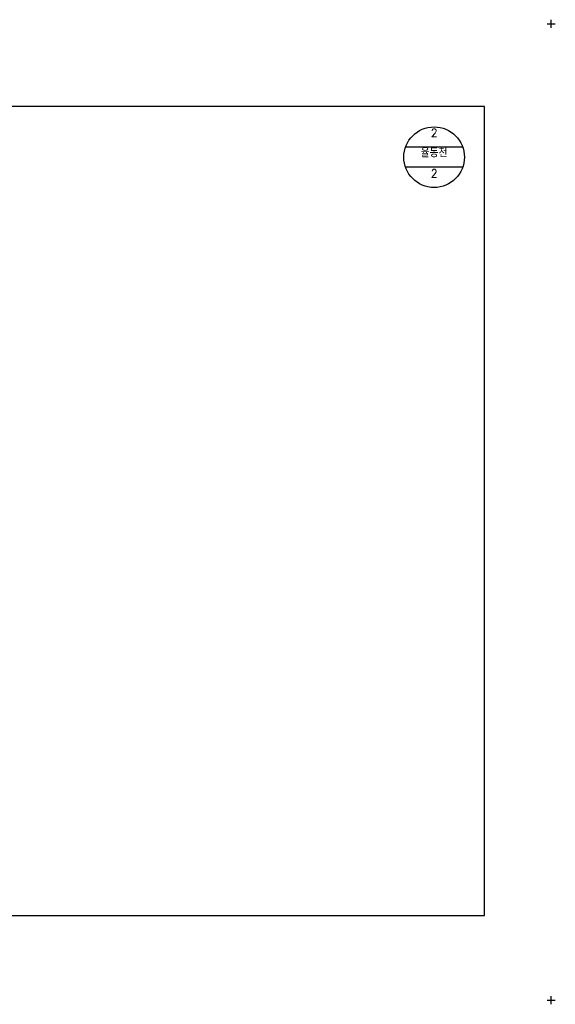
# Model space of a CAD drawing. Extents: x -1170 to -483, y 26 to 996.
# Tile 5 of 5: x -748 to -483, y 509 to 996. Entities that reach past the tile are written whole.
import ezdxf
from ezdxf.enums import TextEntityAlignment as Align

# ---------------------------------------------------------------- set-up
doc = ezdxf.new("R2010")
doc.units = 0
doc.header["$LTSCALE"] = 5
for name, color, linetype in [('BOX', 5, 'CONTINUOUS'), ('DT2', 6, 'CONTINUOUS'), ('ST1', 7, 'CONTINUOUS')]:
    doc.layers.add(name, color=color, linetype=linetype)
doc.styles.add('GHS', font='ROMANS.shx', dxfattribs={"bigfont": 'GHS.shx'})

msp = doc.modelspace()

# ---------------------------------------------------------------- linework, layer by layer
at = {"layer": 'BOX'}
msp.add_lwpolyline([(-1117.59, 553.07), (-517.59, 553.07), (-517.59, 953.07), (-1117.59, 953.07), (-1117.59, 553.07)], dxfattribs=at)
at = {"layer": 'ST1'}
for p, q in [((-486.59, 994.07), (-482.59, 994.07)), ((-484.59, 992.07), (-484.59, 996.07)), ((-484.59, 509.07), (-484.59, 513.07)), ((-486.59, 511.07), (-482.59, 511.07))]:
    msp.add_line(p, q, dxfattribs=at)
at = {"layer": 'ST1', "linetype": 'CONTINUOUS'}
for p, q in [((-528.45, 933.07), (-556.73, 933.07)), ((-528.45, 923.07), (-556.73, 923.07))]:
    msp.add_line(p, q, dxfattribs=at)
msp.add_circle((-542.59, 928.07), 15, dxfattribs=at)

# ---------------------------------------------------------------- texts
at = {"layer": 'DT2', "linetype": 'CONTINUOUS', "style": 'GHS'}
for s, p in [('2', (-542.59, 938.07)), ('율동천', (-542.59, 928.07)), ('2', (-542.59, 918.07))]:
    msp.add_text(s, height=4, dxfattribs=at).set_placement(p, align=Align.CENTER)

doc.saveas('drawing.dxf')
